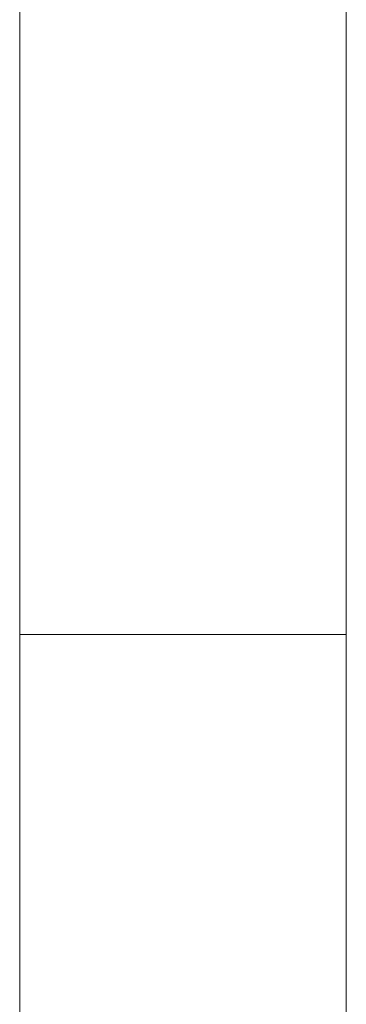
# Model space of a CAD drawing. Header units: millimetres. Extents: x -211 to 218, y -248 to 286.
# Tile 26 of 214: x -199.64 to -193.64, y -95.88 to -77.77. Entities that reach past the tile are written whole.
import ezdxf

# ---------------------------------------------------------------- set-up
doc = ezdxf.new("R2010")
doc.units = ezdxf.units.MM
doc.header["$LTSCALE"] = 25.4
doc.layers.add('None', color=7, linetype='Continuous', lineweight=9)

msp = doc.modelspace()

# ---------------------------------------------------------------- linework, layer by layer
at = {"layer": 'None', "color": 7, "linetype": 'Continuous', "lineweight": 9}
for points, invisible_edges in [([(-199.637, -77.773, 0.925), (-199.637, -70.486, 5.652), (-199.637, -68.838, 3.112), (-199.637, -72.46, 0.762)], 7), ([(-193.637, -72.46, 0.762), (-193.637, -68.838, 3.112), (-193.637, -70.486, 5.652), (-193.637, -77.773, 0.925)], 7), ([(-199.637, -78.071, 12.641), (-199.637, -77.763, 12.805), (-199.637, -70.486, 5.652), (-199.637, -77.773, 0.925)], 14), ([(-193.637, -77.773, 0.925), (-193.637, -70.486, 5.652), (-193.637, -77.763, 12.805), (-193.637, -78.071, 12.641)], 11), ([(-199.637, -72.759, 19.52), (-199.637, -79.76, 19.946), (-199.637, -70.844, 25.73)], 11), ([(-199.637, -71.269, 26.384), (-199.637, -70.844, 25.73), (-199.637, -79.76, 19.946), (-199.637, -83.937, 26.384)], 7), ([(-193.637, -70.844, 25.73), (-193.637, -79.76, 19.946), (-193.637, -72.759, 19.52)], 11), ([(-193.637, -83.937, 26.384), (-193.637, -79.76, 19.946), (-193.637, -70.844, 25.73), (-193.637, -71.269, 26.384)], 7), ([(-199.637, -71.269, 26.384), (-199.637, -83.937, 26.384), (-193.637, -83.937, 26.384), (-193.637, -71.269, 26.384)], 10), ([(-199.637, -77.773, 0.925), (-199.637, -72.46, 0.762), (-193.637, -72.46, 0.762), (-193.637, -77.773, 0.925)], 10), ([(-199.637, -72.759, 19.52), (-199.637, -72.752, 16.332), (-199.637, -76.034, 14.203), (-199.637, -79.76, 19.946)], 14), ([(-193.637, -79.76, 19.946), (-193.637, -76.034, 14.203), (-193.637, -72.752, 16.332), (-193.637, -72.759, 19.52)], 11), ([(-199.637, -77.173, 15.571), (-199.637, -77.388, 15.846), (-199.637, -79.76, 19.946), (-199.637, -76.034, 14.203)], 14), ([(-193.637, -76.034, 14.203), (-193.637, -79.76, 19.946), (-193.637, -77.388, 15.846), (-193.637, -77.173, 15.571)], 11), ([(-199.637, -79.76, 19.946), (-199.637, -77.388, 15.846), (-199.637, -77.647, 16.079)], 9), ([(-193.637, -77.647, 16.079), (-193.637, -77.388, 15.846), (-193.637, -79.76, 19.946)], 10), ([(-199.637, -77.647, 16.079), (-199.637, -77.942, 16.264), (-199.637, -79.76, 19.946)], 10), ([(-193.637, -77.942, 16.264), (-199.637, -77.942, 16.264), (-199.637, -77.647, 16.079), (-193.637, -77.647, 16.079)], 5), ([(-193.637, -79.76, 19.946), (-193.637, -77.942, 16.264), (-193.637, -77.647, 16.079)], 9), ([(-193.637, -77.763, 12.805), (-199.637, -77.763, 12.805), (-199.637, -78.071, 12.641), (-193.637, -78.071, 12.641)], 5), ([(-199.637, -77.773, 0.925), (-199.637, -78.402, 12.534), (-199.637, -78.071, 12.641)], 9), ([(-199.637, -78.663, 12.497), (-199.637, -78.402, 12.534), (-199.637, -77.773, 0.925), (-199.637, -89.078, 1.271)], 10), ([(-193.637, -77.773, 0.925), (-193.637, -89.078, 1.271), (-199.637, -89.078, 1.271), (-199.637, -77.773, 0.925)], 8), ([(-193.637, -78.071, 12.641), (-193.637, -78.402, 12.534), (-193.637, -77.773, 0.925)], 10), ([(-193.637, -89.078, 1.271), (-193.637, -77.773, 0.925), (-193.637, -78.402, 12.534), (-193.637, -78.663, 12.497)], 10), ([(-199.637, -77.942, 16.264), (-199.637, -78.266, 16.395), (-199.637, -79.76, 19.946)], 10), ([(-193.637, -78.266, 16.395), (-199.637, -78.266, 16.395), (-199.637, -77.942, 16.264), (-193.637, -77.942, 16.264)], 5), ([(-193.637, -79.76, 19.946), (-193.637, -78.266, 16.395), (-193.637, -77.942, 16.264)], 9), ([(-193.637, -78.071, 12.641), (-199.637, -78.071, 12.641), (-199.637, -78.402, 12.534), (-193.637, -78.402, 12.534)], 5), ([(-199.637, -79.76, 19.946), (-199.637, -78.266, 16.395), (-199.637, -78.607, 16.467)], 9), ([(-193.637, -78.607, 16.467), (-199.637, -78.607, 16.467), (-199.637, -78.266, 16.395), (-193.637, -78.266, 16.395)], 5), ([(-193.637, -78.663, 12.497), (-193.637, -78.402, 12.534), (-199.637, -78.402, 12.534), (-199.637, -78.663, 12.497)], 10), ([(-193.637, -78.607, 16.467), (-193.637, -78.266, 16.395), (-193.637, -79.76, 19.946)], 10), ([(-199.637, -78.607, 16.467), (-199.637, -78.955, 16.48), (-199.637, -79.76, 19.946)], 10), ([(-193.637, -78.955, 16.48), (-199.637, -78.955, 16.48), (-199.637, -78.607, 16.467), (-193.637, -78.607, 16.467)], 5), ([(-199.637, -89.078, 1.271), (-199.637, -95.633, 1.487), (-199.637, -78.663, 12.497)], 10), ([(-199.637, -78.747, 12.485), (-199.637, -78.663, 12.497), (-199.637, -95.633, 1.487)], 10), ([(-199.637, -78.663, 12.497), (-199.637, -78.747, 12.485), (-193.637, -78.747, 12.485), (-193.637, -78.663, 12.497)], 10), ([(-199.637, -95.633, 1.487), (-199.637, -79.096, 12.497), (-199.637, -78.747, 12.485)], 9), ([(-193.637, -78.747, 12.485), (-199.637, -78.747, 12.485), (-199.637, -79.096, 12.497), (-193.637, -79.096, 12.497)], 5), ([(-193.637, -79.76, 19.946), (-193.637, -78.955, 16.48), (-193.637, -78.607, 16.467)], 9), ([(-193.637, -78.663, 12.497), (-193.637, -95.633, 1.487), (-193.637, -89.078, 1.271)], 9), ([(-193.637, -95.633, 1.487), (-193.637, -78.663, 12.497), (-193.637, -78.747, 12.485)], 9), ([(-193.637, -78.747, 12.485), (-193.637, -79.096, 12.497), (-193.637, -95.633, 1.487)], 10), ([(-199.637, -79.76, 19.946), (-199.637, -78.955, 16.48), (-199.637, -79.3, 16.431)], 9), ([(-193.637, -79.3, 16.431), (-199.637, -79.3, 16.431), (-199.637, -78.955, 16.48), (-193.637, -78.955, 16.48)], 5), ([(-193.637, -79.3, 16.431), (-193.637, -78.955, 16.48), (-193.637, -79.76, 19.946)], 10), ([(-199.637, -79.437, 12.57), (-199.637, -79.096, 12.497), (-199.637, -95.633, 1.487)], 10), ([(-193.637, -79.096, 12.497), (-199.637, -79.096, 12.497), (-199.637, -79.437, 12.57), (-193.637, -79.437, 12.57)], 5), ([(-193.637, -95.633, 1.487), (-193.637, -79.096, 12.497), (-193.637, -79.437, 12.57)], 9), ([(-199.637, -79.3, 16.431), (-199.637, -79.632, 16.324), (-199.637, -79.76, 19.946)], 10), ([(-193.637, -79.632, 16.324), (-199.637, -79.632, 16.324), (-199.637, -79.3, 16.431), (-193.637, -79.3, 16.431)], 5), ([(-193.637, -79.76, 19.946), (-193.637, -79.632, 16.324), (-193.637, -79.3, 16.431)], 9), ([(-199.637, -95.633, 1.487), (-199.637, -79.76, 12.701), (-199.637, -79.437, 12.57)], 9), ([(-193.637, -79.437, 12.57), (-199.637, -79.437, 12.57), (-199.637, -79.76, 12.701), (-193.637, -79.76, 12.701)], 5), ([(-193.637, -79.437, 12.57), (-193.637, -79.76, 12.701), (-193.637, -95.633, 1.487)], 10), ([(-199.637, -79.76, 19.946), (-199.637, -79.632, 16.324), (-199.637, -79.94, 16.16)], 9), ([(-193.637, -79.94, 16.16), (-199.637, -79.94, 16.16), (-199.637, -79.632, 16.324), (-193.637, -79.632, 16.324)], 5), ([(-193.637, -79.94, 16.16), (-193.637, -79.632, 16.324), (-193.637, -79.76, 19.946)], 10), ([(-199.637, -79.76, 19.946), (-199.637, -80.215, 15.946), (-199.637, -80.448, 15.687)], 9), ([(-199.637, -79.94, 16.16), (-199.637, -80.215, 15.946), (-199.637, -79.76, 19.946)], 10), ([(-199.637, -80.056, 12.886), (-199.637, -79.76, 12.701), (-199.637, -95.633, 1.487)], 10), ([(-199.637, -80.448, 15.687), (-199.637, -80.633, 15.391), (-199.637, -104.232, 4.068), (-199.637, -79.76, 19.946)], 14), ([(-199.637, -79.76, 19.946), (-199.637, -102.086, 9.988), (-199.637, -95.201, 13.08)], 11), ([(-199.637, -83.937, 26.384), (-199.637, -79.76, 19.946), (-199.637, -94.14, 15.702), (-199.637, -94.304, 16.01)], 11), ([(-199.637, -95.201, 13.08), (-199.637, -94.893, 13.243), (-199.637, -79.76, 19.946)], 10), ([(-199.637, -94.893, 13.243), (-199.637, -94.618, 13.458), (-199.637, -79.76, 19.946)], 10), ([(-199.637, -79.76, 19.946), (-199.637, -94.033, 15.37), (-199.637, -94.14, 15.702)], 9), ([(-199.637, -79.76, 19.946), (-199.637, -94.2, 14.012), (-199.637, -94.069, 14.336)], 9), ([(-199.637, -79.76, 19.946), (-199.637, -94.618, 13.458), (-199.637, -94.385, 13.717)], 9), ([(-199.637, -79.76, 19.946), (-199.637, -93.997, 14.676), (-199.637, -93.984, 15.025)], 9), ([(-199.637, -94.385, 13.717), (-199.637, -94.2, 14.012), (-199.637, -79.76, 19.946)], 10), ([(-199.637, -93.984, 15.025), (-199.637, -94.033, 15.37), (-199.637, -79.76, 19.946)], 10), ([(-199.637, -94.069, 14.336), (-199.637, -93.997, 14.676), (-199.637, -79.76, 19.946)], 10), ([(-199.637, -79.76, 19.946), (-199.637, -104.232, 4.068), (-199.637, -102.086, 9.988)], 11), ([(-193.637, -79.76, 12.701), (-199.637, -79.76, 12.701), (-199.637, -80.056, 12.886), (-193.637, -80.056, 12.886)], 5), ([(-193.637, -79.76, 19.946), (-193.637, -80.215, 15.946), (-193.637, -79.94, 16.16)], 9), ([(-193.637, -79.76, 19.946), (-193.637, -104.232, 4.068), (-193.637, -80.633, 15.391), (-193.637, -80.448, 15.687)], 11), ([(-193.637, -80.448, 15.687), (-193.637, -80.215, 15.946), (-193.637, -79.76, 19.946)], 10), ([(-193.637, -95.633, 1.487), (-193.637, -79.76, 12.701), (-193.637, -80.056, 12.886)], 9), ([(-193.637, -79.76, 19.946), (-193.637, -94.2, 14.012), (-193.637, -94.385, 13.717)], 9), ([(-193.637, -79.76, 19.946), (-193.637, -93.997, 14.676), (-193.637, -94.069, 14.336)], 9), ([(-193.637, -94.304, 16.01), (-193.637, -94.14, 15.702), (-193.637, -79.76, 19.946), (-193.637, -83.937, 26.384)], 14), ([(-193.637, -94.069, 14.336), (-193.637, -94.2, 14.012), (-193.637, -79.76, 19.946)], 10), ([(-193.637, -79.76, 19.946), (-193.637, -94.033, 15.37), (-193.637, -93.984, 15.025)], 9), ([(-193.637, -94.385, 13.717), (-193.637, -94.618, 13.458), (-193.637, -79.76, 19.946)], 10), ([(-193.637, -94.14, 15.702), (-193.637, -94.033, 15.37), (-193.637, -79.76, 19.946)], 10), ([(-193.637, -94.618, 13.458), (-193.637, -94.893, 13.243), (-193.637, -104.232, 4.068), (-193.637, -79.76, 19.946)], 14), ([(-193.637, -93.984, 15.025), (-193.637, -93.997, 14.676), (-193.637, -79.76, 19.946)], 10), ([(-193.637, -80.215, 15.946), (-199.637, -80.215, 15.946), (-199.637, -79.94, 16.16), (-193.637, -79.94, 16.16)], 5), ([(-199.637, -95.633, 1.487), (-199.637, -80.314, 13.119), (-199.637, -80.056, 12.886)], 9), ([(-193.637, -80.056, 12.886), (-199.637, -80.056, 12.886), (-199.637, -80.314, 13.119), (-193.637, -80.314, 13.119)], 5), ([(-193.637, -80.448, 15.687), (-199.637, -80.448, 15.687), (-199.637, -80.215, 15.946), (-193.637, -80.215, 15.946)], 5), ([(-193.637, -80.056, 12.886), (-193.637, -80.314, 13.119), (-193.637, -95.633, 1.487)], 10), ([(-199.637, -80.529, 13.394), (-199.637, -80.314, 13.119), (-199.637, -95.633, 1.487), (-199.637, -102.708, 1.719)], 10), ([(-193.637, -80.314, 13.119), (-199.637, -80.314, 13.119), (-199.637, -80.529, 13.394), (-193.637, -80.529, 13.394)], 5), ([(-193.637, -102.708, 1.719), (-193.637, -95.633, 1.487), (-193.637, -80.314, 13.119), (-193.637, -80.529, 13.394)], 10), ([(-193.637, -80.633, 15.391), (-199.637, -80.633, 15.391), (-199.637, -80.448, 15.687), (-193.637, -80.448, 15.687)], 5), ([(-199.637, -102.708, 1.719), (-199.637, -104.232, 4.068), (-199.637, -80.693, 13.702), (-199.637, -80.529, 13.394)], 11), ([(-193.637, -80.529, 13.394), (-199.637, -80.529, 13.394), (-199.637, -80.693, 13.702), (-193.637, -80.693, 13.702)], 5), ([(-193.637, -80.529, 13.394), (-193.637, -80.693, 13.702), (-193.637, -104.232, 4.068), (-193.637, -102.708, 1.719)], 14), ([(-199.637, -104.232, 4.068), (-199.637, -80.633, 15.391), (-199.637, -80.764, 15.068)], 9), ([(-193.637, -80.764, 15.068), (-199.637, -80.764, 15.068), (-199.637, -80.633, 15.391), (-193.637, -80.633, 15.391)], 5), ([(-199.637, -80.8, 14.033), (-199.637, -80.693, 13.702), (-199.637, -104.232, 4.068)], 10), ([(-193.637, -80.693, 13.702), (-199.637, -80.693, 13.702), (-199.637, -80.8, 14.033), (-193.637, -80.8, 14.033)], 5), ([(-199.637, -104.232, 4.068), (-199.637, -80.764, 15.068), (-199.637, -80.836, 14.727)], 9), ([(-193.637, -80.836, 14.727), (-199.637, -80.836, 14.727), (-199.637, -80.764, 15.068), (-193.637, -80.764, 15.068)], 5), ([(-193.637, -80.764, 15.068), (-193.637, -80.633, 15.391), (-193.637, -104.232, 4.068)], 10), ([(-193.637, -104.232, 4.068), (-193.637, -80.693, 13.702), (-193.637, -80.8, 14.033)], 9), ([(-193.637, -80.836, 14.727), (-193.637, -80.764, 15.068), (-193.637, -104.232, 4.068)], 10), ([(-199.637, -104.232, 4.068), (-199.637, -80.848, 14.379), (-199.637, -80.8, 14.033)], 9), ([(-193.637, -80.8, 14.033), (-199.637, -80.8, 14.033), (-199.637, -80.848, 14.379), (-193.637, -80.848, 14.379)], 5), ([(-199.637, -104.232, 4.068), (-199.637, -80.836, 14.727), (-199.637, -80.848, 14.379)], 9), ([(-193.637, -80.848, 14.379), (-199.637, -80.848, 14.379), (-199.637, -80.836, 14.727), (-193.637, -80.836, 14.727)], 5), ([(-193.637, -80.8, 14.033), (-193.637, -80.848, 14.379), (-193.637, -104.232, 4.068)], 10), ([(-193.637, -80.848, 14.379), (-193.637, -80.836, 14.727), (-193.637, -104.232, 4.068)], 10), ([(-199.637, -83.937, 26.384), (-199.637, -94.518, 16.284), (-199.637, -94.777, 16.518)], 9), ([(-199.637, -94.777, 16.518), (-199.637, -95.073, 16.703), (-199.637, -90.032, 26.385), (-199.637, -83.937, 26.384)], 10), ([(-199.637, -94.304, 16.01), (-199.637, -94.518, 16.284), (-199.637, -83.937, 26.384)], 10), ([(-199.637, -83.937, 26.384), (-199.637, -90.032, 26.385), (-193.637, -90.032, 26.385), (-193.637, -83.937, 26.384)], 10), ([(-193.637, -83.937, 26.384), (-193.637, -94.518, 16.284), (-193.637, -94.304, 16.01)], 9), ([(-193.637, -83.937, 26.384), (-193.637, -90.032, 26.385), (-193.637, -95.073, 16.703), (-193.637, -94.777, 16.518)], 10), ([(-193.637, -94.777, 16.518), (-193.637, -94.518, 16.284), (-193.637, -83.937, 26.384)], 10), ([(-199.637, -95.633, 1.487), (-199.637, -89.078, 1.271), (-193.637, -89.078, 1.271), (-193.637, -95.633, 1.487)], 8), ([(-199.637, -96.687, 26.385), (-199.637, -90.032, 26.385), (-199.637, -102.106, 18.551), (-199.637, -102.109, 19.951)], 10), ([(-199.637, -90.032, 26.385), (-199.637, -95.073, 16.703), (-199.637, -95.396, 16.833)], 9), ([(-199.637, -90.032, 26.385), (-199.637, -96.085, 16.918), (-199.637, -96.431, 16.87)], 9), ([(-199.637, -96.431, 16.87), (-199.637, -96.762, 16.762), (-199.637, -102.106, 18.551), (-199.637, -90.032, 26.385)], 14), ([(-199.637, -95.396, 16.833), (-199.637, -95.737, 16.906), (-199.637, -90.032, 26.385)], 10), ([(-199.637, -95.737, 16.906), (-199.637, -96.085, 16.918), (-199.637, -90.032, 26.385)], 10), ([(-199.637, -90.032, 26.385), (-199.637, -96.687, 26.385), (-193.637, -96.687, 26.385), (-193.637, -90.032, 26.385)], 8), ([(-193.637, -90.032, 26.385), (-193.637, -95.737, 16.906), (-193.637, -95.396, 16.833)], 9), ([(-193.637, -90.032, 26.385), (-193.637, -102.106, 18.551), (-193.637, -96.762, 16.762), (-193.637, -96.431, 16.87)], 11), ([(-193.637, -95.396, 16.833), (-193.637, -95.073, 16.703), (-193.637, -90.032, 26.385)], 10), ([(-193.637, -96.431, 16.87), (-193.637, -96.085, 16.918), (-193.637, -90.032, 26.385)], 10), ([(-193.637, -96.085, 16.918), (-193.637, -95.737, 16.906), (-193.637, -90.032, 26.385)], 10), ([(-193.637, -102.109, 19.951), (-193.637, -102.106, 18.551), (-193.637, -90.032, 26.385), (-193.637, -96.687, 26.385)], 10), ([(-193.637, -93.984, 15.025), (-199.637, -93.984, 15.025), (-199.637, -93.997, 14.676), (-193.637, -93.997, 14.676)], 5), ([(-193.637, -94.033, 15.37), (-199.637, -94.033, 15.37), (-199.637, -93.984, 15.025), (-193.637, -93.984, 15.025)], 5), ([(-193.637, -93.997, 14.676), (-199.637, -93.997, 14.676), (-199.637, -94.069, 14.336), (-193.637, -94.069, 14.336)], 5), ([(-193.637, -94.14, 15.702), (-199.637, -94.14, 15.702), (-199.637, -94.033, 15.37), (-193.637, -94.033, 15.37)], 5), ([(-193.637, -94.069, 14.336), (-199.637, -94.069, 14.336), (-199.637, -94.2, 14.012), (-193.637, -94.2, 14.012)], 5), ([(-193.637, -94.304, 16.01), (-199.637, -94.304, 16.01), (-199.637, -94.14, 15.702), (-193.637, -94.14, 15.702)], 5), ([(-193.637, -94.2, 14.012), (-199.637, -94.2, 14.012), (-199.637, -94.385, 13.717), (-193.637, -94.385, 13.717)], 5), ([(-193.637, -94.518, 16.284), (-199.637, -94.518, 16.284), (-199.637, -94.304, 16.01), (-193.637, -94.304, 16.01)], 5), ([(-193.637, -94.385, 13.717), (-199.637, -94.385, 13.717), (-199.637, -94.618, 13.458), (-193.637, -94.618, 13.458)], 5), ([(-193.637, -94.777, 16.518), (-199.637, -94.777, 16.518), (-199.637, -94.518, 16.284), (-193.637, -94.518, 16.284)], 5), ([(-193.637, -94.618, 13.458), (-199.637, -94.618, 13.458), (-199.637, -94.893, 13.243), (-193.637, -94.893, 13.243)], 5), ([(-193.637, -95.073, 16.703), (-199.637, -95.073, 16.703), (-199.637, -94.777, 16.518), (-193.637, -94.777, 16.518)], 5), ([(-193.637, -94.893, 13.243), (-199.637, -94.893, 13.243), (-199.637, -95.201, 13.08), (-193.637, -95.201, 13.08)], 5), ([(-193.637, -104.232, 4.068), (-193.637, -94.893, 13.243), (-193.637, -95.201, 13.08)], 9), ([(-193.637, -95.396, 16.833), (-199.637, -95.396, 16.833), (-199.637, -95.073, 16.703), (-193.637, -95.073, 16.703)], 5), ([(-199.637, -102.086, 9.988), (-199.637, -95.533, 12.972), (-199.637, -95.201, 13.08)], 9), ([(-193.637, -95.201, 13.08), (-199.637, -95.201, 13.08), (-199.637, -95.533, 12.972), (-193.637, -95.533, 12.972)], 5), ([(-193.637, -104.232, 4.068), (-193.637, -95.201, 13.08), (-193.637, -95.533, 12.972)], 9), ([(-193.637, -95.737, 16.906), (-199.637, -95.737, 16.906), (-199.637, -95.396, 16.833), (-193.637, -95.396, 16.833)], 5), ([(-199.637, -102.086, 9.988), (-199.637, -95.878, 12.924), (-199.637, -95.533, 12.972)], 9), ([(-193.637, -95.533, 12.972), (-199.637, -95.533, 12.972), (-199.637, -95.878, 12.924), (-193.637, -95.878, 12.924)], 5), ([(-193.637, -95.533, 12.972), (-193.637, -95.878, 12.924), (-193.637, -104.232, 4.068)], 10), ([(-199.637, -102.708, 1.719), (-199.637, -95.633, 1.487), (-193.637, -95.633, 1.487), (-193.637, -102.708, 1.719)], 10), ([(-193.637, -96.085, 16.918), (-199.637, -96.085, 16.918), (-199.637, -95.737, 16.906), (-193.637, -95.737, 16.906)], 5), ([(-193.637, -95.878, 12.924), (-199.637, -95.878, 12.924), (-199.637, -96.226, 12.936), (-193.637, -96.226, 12.936)], 5)]:
    msp.add_3dface(points, dxfattribs=dict(at, invisible_edges=invisible_edges))

doc.saveas('drawing.dxf')
